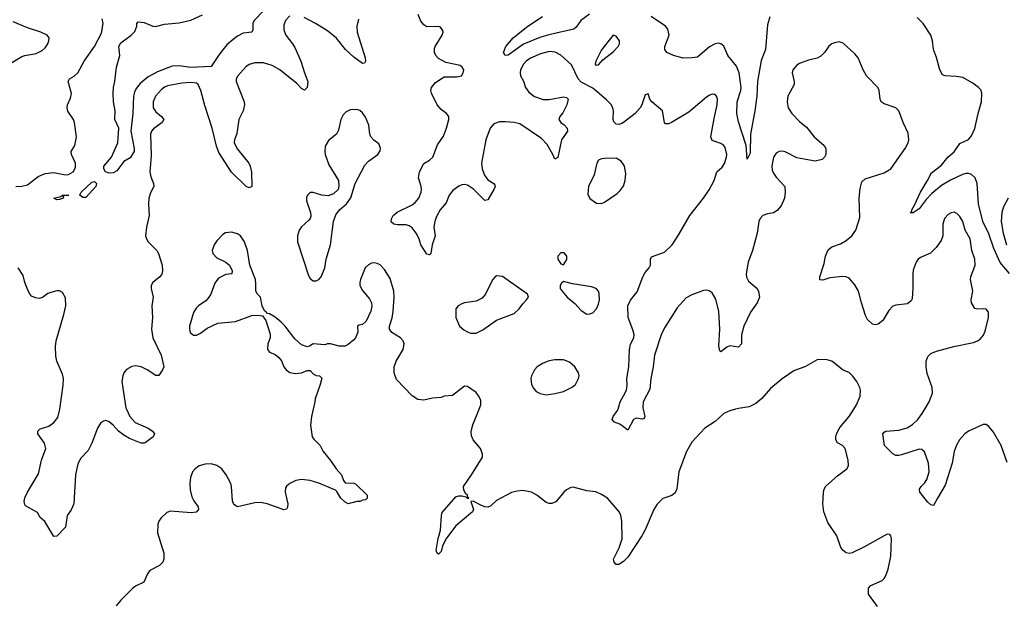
# Model space of a CAD drawing. Header units: inches. Extents: x 1449094 to 1618372, y 389908 to 534307.
# Tile 199 of 256: x 1555856 to 1562615, y 398687 to 402675. Entities that reach past the tile are written whole.
import ezdxf

# ---------------------------------------------------------------- set-up
doc = ezdxf.new("R2010")
doc.units = ezdxf.units.IN
doc.header["$MEASUREMENT"] = 0
for name, color, linetype in [('B5359', 7, 'Continuous'), ('B5369', 7, 'Continuous'), ('B5450', 7, 'Continuous'), ('B5460', 7, 'Continuous')]:
    doc.layers.add(name, color=color, linetype=linetype)

msp = doc.modelspace()

# ---------------------------------------------------------------- linework, layer by layer
at = {"layer": 'B5359', "color": 5}
for points, elevation in [([(1556589.7, 400000), (1556612, 399950), (1556649.2, 399909.2), (1556737.3, 399870), (1556766.8, 399850), (1556781, 399830), (1556771.3, 399810), (1556718, 399770), (1556710, 399766), (1556690, 399766.6), (1556610, 399798), (1556570, 399820.5), (1556533.3, 399850), (1556498.3, 399890), (1556470, 399912.8), (1556450, 399921.3), (1556430, 399918.7), (1556410, 399903.6), (1556388.9, 399870), (1556350, 399766.6), (1556324.8, 399715.2), (1556275.3, 399664.7), (1556254.5, 399625.5), (1556238.3, 399550), (1556227.7, 399350), (1556210, 399308.7), (1556182, 399270), (1556171.3, 399190), (1556110, 399128), (1556090, 399126), (1556028.9, 399228.9), (1555996.4, 399256.4), (1555978, 399290), (1555896.4, 399336.4), (1555890, 399346), (1555887, 399367), (1555890, 399391.3), (1555909.4, 399430), (1555985.1, 399554.9), (1556006.6, 399650), (1556036.2, 399730), (1556026.6, 399766.6), (1555980.9, 399830), (1555981.2, 399850), (1555995.5, 399864.5), (1556055.8, 399884.2), (1556091.1, 399908.9), (1556116.6, 399943.4), (1556130, 399991.3), (1556131.2, 400000)], 560), ([(1557870.4, 400000), (1557858, 399950), (1557852.7, 399890), (1557863.8, 399810), (1557874.2, 399794.2), (1557918.8, 399750), (1557938.8, 399710), (1557988.5, 399648.5), (1558027.7, 399590), (1558064, 399550), (1558078, 399510), (1558090, 399494), (1558150, 399492.7), (1558163.9, 399483.9), (1558242, 399410), (1558242, 399390), (1558230, 399378), (1558210, 399375.3), (1558193.7, 399366.3), (1558170, 399366), (1558110, 399349.3), (1558090, 399360.9), (1558060.7, 399390), (1558033.8, 399433.8), (1558023.2, 399443.2), (1557910, 399493), (1557850, 399509.6), (1557790, 399517.6), (1557750.4, 399509.6), (1557711.3, 399490), (1557687.9, 399472.1), (1557680.5, 399459.5), (1557679.1, 399430), (1557696.3, 399350), (1557693.2, 399326.8), (1557686.4, 399313.6), (1557670, 399309.5), (1557650, 399314.5), (1557554, 399350), (1557510, 399358.3), (1557470, 399357.4), (1557350, 399329.4), (1557326, 399346), (1557317, 399370), (1557309.6, 399470), (1557304.2, 399490), (1557273.7, 399550), (1557244.4, 399590), (1557210, 399613.3), (1557170, 399625), (1557130, 399623.5), (1557088.4, 399610), (1557059.5, 399590), (1557043.1, 399570), (1557027.8, 399530), (1557024.4, 399490), (1557026, 399446), (1557037.5, 399397.5), (1557050.4, 399370), (1557082, 399330), (1557084, 399310), (1557066.4, 399293.6), (1557032.9, 399287.1), (1556890, 399298.5), (1556865.5, 399290), (1556825.9, 399254.1), (1556810.3, 399230), (1556804.7, 399210), (1556801.2, 399150), (1556844.9, 399010), (1556846, 398970), (1556838, 398950), (1556814.7, 398925.3), (1556748.7, 398891.3), (1556733.4, 398870), (1556707.5, 398812.5), (1556650, 398784), (1556630, 398769.2), (1556550, 398689.3), (1556519.1, 398650)], 580), ([(1560000, 398954.8), (1559970, 398933.2), (1559950, 398934), (1559937.2, 398950), (1559932.7, 398970), (1559971.9, 399048.1), (1559990.8, 399110), (1559988.7, 399230), (1559982.7, 399270), (1559973.4, 399293.4), (1559890, 399389.5), (1559850, 399414), (1559811.3, 399431.3), (1559750, 399439.5), (1559655.2, 399464.8), (1559638.4, 399461.6), (1559610, 399446), (1559590.4, 399429.6), (1559535.6, 399364.4), (1559510, 399352), (1559490, 399352), (1559470, 399359.5), (1559405.2, 399410), (1559370, 399429.5), (1559310, 399440.5), (1559270, 399438), (1559232.9, 399427.1), (1559130, 399371.8), (1559090, 399337), (1559070, 399327.3), (1559049.7, 399329.7), (1559021.3, 399341.3), (1558970, 399369.2), (1558954, 399366), (1558970.8, 399310), (1558964.5, 399295.5), (1558850, 399199.3), (1558786.6, 399113.4), (1558759, 399061), (1558750, 399022), (1558730, 399004), (1558722, 399010), (1558716, 399030), (1558727.7, 399112.3), (1558743.5, 399170), (1558751.3, 399270), (1558756.9, 399290), (1558850, 399397.1), (1558870, 399405.3), (1558890, 399404.2), (1558917.5, 399397.5), (1558930, 399386.4), (1558939, 399390), (1558933.4, 399393.4), (1558931.1, 399410), (1558919.1, 399419.1), (1558904.4, 399444.4), (1558902.4, 399470), (1558958, 399550), (1559032.3, 399670), (1559032.7, 399690), (1559019.3, 399730), (1558969.5, 399789.5), (1558956.5, 399816.5), (1558956, 399850), (1558966.3, 399893.7), (1559009.7, 400000)], 580), ([(1560000, 399878.3), (1559976.4, 399896.4), (1559939, 399910), (1559924, 399930), (1559929.4, 399950), (1559960.5, 399990), (1559963.3, 400000)], 560)]:
    msp.add_lwpolyline(points, dxfattribs=dict(at, elevation=elevation))
at = {"layer": 'B5369', "color": 5}
for points, elevation in [([(1560769, 400000), (1560730, 399989.6), (1560690.3, 399969.7), (1560630, 399916.2), (1560559.1, 399870), (1560470, 399772.7), (1560432.7, 399710), (1560380.4, 399570), (1560366.9, 399453.1), (1560355.1, 399424.9), (1560332.4, 399407.6), (1560270, 399387), (1560231.6, 399348.4), (1560208.8, 399310), (1560149.2, 399170.8), (1560125.7, 399130), (1560030, 398984.5), (1560010, 398962), (1560000, 398954.8)], 580), ([(1560136.5, 400000), (1560147.7, 399950), (1560142.8, 399937.2), (1560130, 399932.3), (1560090, 399938.4), (1560070.4, 399929.6), (1560030, 399855.3), (1560000, 399878.3)], 560), ([(1561745.1, 398645.1), (1561682, 398730), (1561682, 398770), (1561698, 398790), (1561775.5, 398824.5), (1561790, 398836), (1561802, 398858), (1561817.7, 398902.3), (1561836.3, 398990), (1561840.9, 399110), (1561837.2, 399130), (1561830, 399139), (1561810, 399142.7), (1561650, 399051.5), (1561570, 399012.7), (1561550, 399009.2), (1561530, 399013.2), (1561510, 399028.7), (1561494, 399050), (1561465.2, 399130), (1561402.7, 399222.7), (1561375.3, 399295.3), (1561369.4, 399350), (1561372.8, 399427.2), (1561378.4, 399450), (1561390, 399470.8), (1561470, 399541.6), (1561534, 399590), (1561545.2, 399610), (1561543.7, 399650), (1561522.7, 399730), (1561504, 399750), (1561469.6, 399769.6), (1561458, 399790), (1561458.4, 399810), (1561463.6, 399830), (1561486.7, 399873.3), (1561550.9, 399949.1), (1561582.2, 400000)], 580), ([(1562634.5, 399634.5), (1562593.1, 399750), (1562541.5, 399841.5), (1562510, 399881.3), (1562490, 399894), (1562470, 399894.7), (1562370, 399849.7), (1562343.1, 399830), (1562307.4, 399790), (1562287, 399753), (1562271.4, 399710), (1562256.9, 399630), (1562210, 399478), (1562155.5, 399390), (1562130, 399339), (1562110, 399342.7), (1562090, 399360.9), (1562036, 399430), (1562032.3, 399450), (1562043.7, 399470), (1562067.6, 399492.4), (1562083.6, 399516.4), (1562098.8, 399570), (1562094.4, 399630), (1562068.1, 399708.1), (1562050, 399723.1), (1562030, 399725.6), (1561910, 399686), (1561890, 399680.9), (1561870, 399682.2), (1561850, 399694.3), (1561792, 399750), (1561782, 399830), (1561790, 399842.8), (1561802, 399850), (1561890, 399856.2), (1561948.2, 399871.8), (1561985.1, 399894.9), (1562022, 399930), (1562050.7, 399969.3), (1562068.8, 400000)], 560)]:
    msp.add_lwpolyline(points, dxfattribs=dict(at, elevation=elevation))
at = {"layer": 'B5450', "color": 5}
for points, elevation in [([(1557530, 402735.4), (1557466.5, 402670), (1557455.4, 402650), (1557455.5, 402604.5), (1557450.2, 402589.8), (1557390, 402583.2), (1557350, 402562), (1557320.8, 402539.2), (1557278.3, 402501.7), (1557260.3, 402479.7), (1557224.7, 402435.3), (1557170, 402353.2), (1557030, 402347.9), (1556950, 402359.4), (1556903.4, 402356.6), (1556801.9, 402318.1), (1556738.3, 402281.7), (1556682.7, 402237.3), (1556656.4, 402203.6), (1556643.2, 402176.8), (1556637.2, 402150), (1556631.8, 402030), (1556619.7, 401910), (1556641.6, 401790), (1556640.7, 401770), (1556613.2, 401726.8), (1556570, 401700.9), (1556523, 401637), (1556497.4, 401622.6), (1556470, 401621.3), (1556445.8, 401630), (1556434, 401650), (1556433.3, 401670), (1556486.6, 401730), (1556529.6, 401830), (1556536, 401930), (1556509.6, 401990), (1556512.3, 402050), (1556499.5, 402110), (1556498, 402170), (1556499.5, 402210), (1556509.6, 402250.4), (1556519.7, 402350), (1556543.5, 402430), (1556536.9, 402490), (1556550, 402516.5), (1556621.2, 402570), (1556645.6, 402594.4), (1556659, 402630), (1556659, 402650), (1556670, 402661), (1556710, 402654.9), (1556770, 402630.4), (1556788.7, 402628.7), (1556850, 402644.9), (1556950, 402654.7), (1557030, 402672.2), (1557110, 402707.8)], 540), ([(1555783.7, 402370), (1555870, 402422.6), (1555890.4, 402430.4), (1555970, 402443), (1556010, 402462.8), (1556030, 402481), (1556049.2, 402510), (1556056, 402530), (1556057.2, 402550), (1556044, 402570), (1556002, 402590), (1555910, 402618.7), (1555810, 402660.5)], 580), ([(1555828.7, 401530), (1555870, 401530.7), (1555910, 401541.4), (1555982.5, 401597.5), (1556030, 401618.9), (1556090, 401625.5), (1556170, 401610.2), (1556190, 401611.1), (1556223.5, 401630), (1556239.2, 401660.8), (1556238.2, 401690), (1556212.4, 401750), (1556208.3, 401770), (1556235.1, 401810), (1556245.4, 401870), (1556232.2, 401970), (1556225.1, 401990), (1556187.1, 402047.1), (1556180.9, 402070), (1556183.1, 402090), (1556204.6, 402135.4), (1556211.8, 402168.2), (1556188.8, 402251.2), (1556197.6, 402270), (1556230, 402287.1), (1556254.8, 402310), (1556297.4, 402390), (1556370, 402490.3), (1556417.6, 402582.4), (1556429.1, 402650), (1556421.3, 402681.3)], 560), ([(1557710, 402702.4), (1557679.5, 402670), (1557670, 402638), (1557670, 402604.7), (1557681.7, 402570), (1557728.5, 402510), (1557743.7, 402483.7), (1557786.3, 402390), (1557810.3, 402310), (1557834.6, 402250), (1557830, 402209.5), (1557810, 402191.8), (1557790, 402201.6), (1557758, 402238), (1557641, 402330), (1557590, 402359.8), (1557530, 402379.3), (1557470, 402378.7), (1557432.1, 402367.9), (1557408.6, 402351.4), (1557352.2, 402290), (1557342, 402270), (1557342, 402250), (1557395.8, 402110), (1557399.6, 402090), (1557390.3, 402050), (1557360.2, 401990), (1557346.4, 401893.6), (1557330.6, 401850), (1557329.1, 401830), (1557350, 401784.9), (1557427.7, 401690), (1557438, 401670), (1557448.2, 401628.2), (1557450, 401529.2), (1557430, 401519.5), (1557410, 401529.5), (1557310, 401627.7), (1557223.5, 401763.5), (1557206.2, 401806.2), (1557176.2, 401930), (1557126.5, 402086.5), (1557100.2, 402190), (1557081, 402230), (1557070, 402238.8), (1557030, 402242.9), (1556970, 402239.8), (1556870, 402219.8), (1556850, 402210.8), (1556830, 402194.7), (1556787.6, 402150), (1556772.1, 402110), (1556771.3, 402070), (1556790, 402042.3), (1556828.7, 402010), (1556844.4, 401990), (1556834.4, 401970), (1556773.3, 401926.7), (1556761.2, 401910), (1556754.5, 401890), (1556758.9, 401741.1), (1556750.1, 401630), (1556755.7, 401595.7), (1556774.7, 401550), (1556775.8, 401530), (1556753.4, 401486.6), (1556742.6, 401450), (1556739.7, 401410), (1556745.7, 401330), (1556725.3, 401250), (1556720.2, 401190), (1556725.8, 401170), (1556738.3, 401150), (1556796.5, 401090), (1556808.8, 401070), (1556834.4, 400990), (1556836.4, 400950), (1556831.6, 400928.4), (1556818, 400910), (1556770.6, 400870), (1556759.1, 400850), (1556758, 400830), (1556772.7, 400770), (1556762.4, 400710), (1556766.7, 400630), (1556761.1, 400550), (1556770.3, 400490), (1556827.6, 400370), (1556844.4, 400290), (1556837.3, 400270), (1556810, 400231.3), (1556790, 400231.1), (1556730.5, 400270.5), (1556690, 400289.8), (1556650, 400296.8), (1556626.2, 400293.8), (1556590, 400272.6), (1556571.6, 400250), (1556563.2, 400230), (1556558, 400190), (1556585.3, 400010), (1556589.7, 400000)], 560), ([(1558180.7, 402679.3), (1558170.3, 402629.7), (1558172.6, 402590), (1558227.1, 402412.9), (1558230.5, 402389.5), (1558223.6, 402376.4), (1558210, 402374), (1558150, 402416.9), (1558092.2, 402470), (1558030, 402548.4), (1557970, 402598.9), (1557887, 402650), (1557809.4, 402690)], 560), ([(1560000, 401970), (1559990, 401962.6), (1559970, 401956.3), (1559950, 401957), (1559933.6, 401973.6), (1559929.6, 401989.6), (1559931.3, 402050), (1559927.8, 402070), (1559913.9, 402093.9), (1559885.3, 402125.3), (1559790, 402206), (1559710, 402245.2), (1559689.7, 402269.7), (1559644.1, 402364.1), (1559570, 402432.6), (1559532.2, 402452.2), (1559490, 402456.8), (1559430, 402440.6), (1559361.5, 402410), (1559332.2, 402390), (1559313.7, 402370), (1559293.7, 402330), (1559291.2, 402310), (1559294.9, 402290), (1559313.7, 402253.7), (1559327.8, 402210), (1559350, 402177.2), (1559390, 402148.4), (1559450, 402126.7), (1559490, 402126.3), (1559590, 402144.9), (1559610, 402141), (1559621, 402130), (1559613, 402090), (1559584.2, 402035.8), (1559562.8, 402010), (1559556, 401990), (1559570.8, 401970), (1559593.4, 401953.4), (1559613.4, 401930), (1559616.3, 401910), (1559574.6, 401850), (1559550, 401728.7), (1559530, 401717.2), (1559516.3, 401750), (1559477.5, 401817.5), (1559439, 401859), (1559290, 401960.7), (1559250, 401969.8), (1559190, 401974), (1559150, 401973.3), (1559110, 401958.9), (1559085.5, 401930), (1559054.9, 401850), (1559026.2, 401690), (1559030.1, 401650.1), (1559046.7, 401606.7), (1559070, 401575.8), (1559110.8, 401550), (1559118.3, 401538.3), (1559120.4, 401530), (1559110.3, 401510), (1559070, 401438), (1559050, 401433.6), (1558970.4, 401510.4), (1558930, 401537.8), (1558910, 401543.4), (1558890, 401540.6), (1558870, 401531.8), (1558830, 401502.3), (1558803.5, 401470), (1558782.5, 401417.5), (1558743.2, 401370), (1558717.1, 401322.9), (1558705.2, 401290), (1558699.7, 401250), (1558708.7, 401190), (1558686.7, 401130), (1558677.3, 401070), (1558670, 401061.2), (1558650, 401065.2), (1558610, 401129.4), (1558597.7, 401170), (1558578.3, 401210), (1558550, 401246), (1558530, 401260.5), (1558510, 401266.6), (1558450, 401265.7), (1558424, 401270), (1558406.5, 401286.5), (1558407.5, 401307.5), (1558420.7, 401330), (1558446.4, 401353.6), (1558550, 401404), (1558570, 401419.6), (1558594.8, 401450), (1558611.8, 401490), (1558614, 401510), (1558612.1, 401530), (1558593.7, 401590), (1558599.7, 401630), (1558630, 401687.7), (1558670, 401710.7), (1558691.8, 401730), (1558724.1, 401815.9), (1558765.6, 401874.4), (1558786.3, 401930), (1558802, 401990), (1558800.9, 402010), (1558786, 402030), (1558750, 402058.4), (1558722.4, 402090), (1558683.6, 402170), (1558677.6, 402190), (1558682.4, 402210), (1558710, 402243.1), (1558770, 402282.4), (1558856.2, 402283.8), (1558889.3, 402290.7), (1558901.2, 402310), (1558904, 402330), (1558894, 402350), (1558879.6, 402359.6), (1558780.7, 402380.7), (1558730, 402408), (1558711.6, 402430), (1558704.2, 402450), (1558703.3, 402476.7), (1558708.3, 402491.7), (1558757.2, 402570), (1558764, 402590), (1558760.2, 402600.2), (1558744.7, 402624.7), (1558730, 402629.2), (1558650, 402625.2), (1558630, 402639.3), (1558610, 402666), (1558592, 402710)], 560), ([(1559767.1, 402712.9), (1559708.8, 402670), (1559676.2, 402623.8), (1559660.7, 402610), (1559488.3, 402571.7), (1559426.7, 402553.3), (1559314, 402506), (1559210, 402432.3), (1559188.4, 402428.4), (1559177.2, 402450), (1559192, 402490), (1559243, 402550), (1559343.5, 402630), (1559443.9, 402696.1)], 540), ([(1560000, 401680.8), (1559984.2, 401704.2), (1559950, 401724.2), (1559870, 401722.4), (1559850, 401719.7), (1559830, 401709.5), (1559817, 401690), (1559799.5, 401610), (1559760.8, 401530), (1559756.1, 401476.1), (1559770, 401446.7), (1559816.1, 401416.1), (1559850, 401413.8), (1559870, 401422), (1559958, 401482), (1559979, 401501), (1559999.7, 401530), (1560000, 401531)], 580), ([(1559009.7, 400000), (1559022, 400030), (1559020.4, 400060.4), (1559008.7, 400090), (1558990, 400115.3), (1558930, 400155.3), (1558910, 400158), (1558826, 400094), (1558770, 400089.2), (1558750, 400081.2), (1558690, 400075.1), (1558630, 400062.7), (1558590, 400066), (1558550, 400092.7), (1558442.9, 400202.9), (1558426.6, 400250), (1558426.6, 400290), (1558440.9, 400330), (1558489.3, 400410), (1558495.1, 400450), (1558489, 400470), (1558469, 400490), (1558410, 400526.6), (1558394.5, 400550), (1558394, 400570), (1558412.9, 400627.1), (1558420.7, 400670), (1558427.3, 400770), (1558425.1, 400810), (1558398.2, 400898.2), (1558359.8, 400959.8), (1558330, 400991.2), (1558310, 401001.7), (1558290, 401004.7), (1558270, 401002.2), (1558250, 400992.4), (1558227.8, 400970), (1558196, 400890), (1558190.3, 400870), (1558191.8, 400850), (1558210, 400815.5), (1558257, 400757), (1558270.4, 400730), (1558272.5, 400707.5), (1558265.8, 400674.2), (1558235.2, 400604.8), (1558210, 400582), (1558183.6, 400576.4), (1558174, 400570), (1558178, 400530), (1558161, 400490), (1558150, 400475.3), (1558110, 400444), (1558090, 400434), (1558050, 400433.2), (1557990, 400448.7), (1557970, 400448.7), (1557950, 400442), (1557871.6, 400448.4), (1557846.4, 400433.6), (1557829.3, 400429.3), (1557790, 400442), (1557744.1, 400484.1), (1557677.2, 400570), (1557650, 400597.2), (1557610, 400632.7), (1557570, 400654), (1557556.4, 400656.4), (1557546, 400670), (1557535.3, 400675.3), (1557521.2, 400710), (1557509.2, 400770), (1557489.3, 400790), (1557477.2, 400810), (1557478, 400862), (1557473.7, 400890), (1557435.8, 400990), (1557418.7, 401090), (1557399.6, 401150), (1557371.6, 401190), (1557350, 401205.1), (1557310, 401215.6), (1557268.5, 401211.5), (1557250, 401200.9), (1557210, 401157), (1557190, 401129.4), (1557176, 401090), (1557181.1, 401070), (1557210, 401039.5), (1557271.3, 401010), (1557296, 400990), (1557314.8, 400950), (1557312, 400930), (1557270, 400925.2), (1557220.4, 400899.6), (1557194.4, 400865.6), (1557167.2, 400790), (1557150, 400762.9), (1557134.7, 400745.3), (1557083.1, 400710), (1557066.6, 400693.4), (1557050, 400663.7), (1557022.6, 400570), (1557020.7, 400550), (1557026.8, 400526.8), (1557048.2, 400508.2), (1557070, 400509), (1557097.4, 400522.6), (1557143.7, 400556.3), (1557215.3, 400590), (1557338, 400602), (1557450, 400643), (1557490, 400646.8), (1557522, 400642), (1557546, 400610), (1557574.4, 400514.4), (1557574.8, 400490), (1557558.8, 400450), (1557556, 400410), (1557570, 400391.3), (1557610, 400374.8), (1557635.9, 400355.9), (1557653.2, 400333.2), (1557670, 400292), (1557684.7, 400270), (1557710.9, 400250.9), (1557750, 400244), (1557790, 400250.6), (1557830, 400266), (1557850, 400264.7), (1557870, 400242), (1557890, 400232), (1557914, 400230), (1557930, 400214), (1557919.1, 400170), (1557884, 400070), (1557882.8, 400050), (1557870.4, 400000)], 580), ([(1556131.2, 400000), (1556154.9, 400165.1), (1556156.5, 400210), (1556150, 400240.9), (1556109.7, 400330), (1556103.6, 400363.6), (1556101.2, 400430), (1556107.1, 400470), (1556159.2, 400650), (1556172, 400710), (1556170, 400764), (1556150, 400802), (1556130, 400812), (1556110, 400812), (1556070, 400802), (1556050, 400794.5), (1556012.7, 400767.3), (1555990, 400760.5), (1555963.7, 400763.7), (1555937.1, 400777.1), (1555927, 400787), (1555913.7, 400813.7), (1555891.2, 400870), (1555878.6, 400918.6), (1555844.7, 400970)], 560), ([(1559963.3, 400000), (1559977.2, 400050), (1560000, 400092.2)], 560)]:
    msp.add_lwpolyline(points, dxfattribs=dict(at, elevation=elevation))
for points, elevation in [([(1559930, 402569), (1559850, 402469.2), (1559811.3, 402390), (1559806, 402370), (1559810, 402362), (1559830, 402366), (1559860.1, 402399.9), (1559930, 402454.9), (1559964.5, 402490), (1559974, 402510), (1559974, 402530), (1559950, 402561.2)], 560), ([(1558170, 402059.5), (1558124.7, 402055.3), (1558098, 402042), (1558077.3, 402022.7), (1558059.3, 401990), (1558044.1, 401915.9), (1558030.6, 401890), (1557974.7, 401845.3), (1557953.5, 401806.5), (1557950.3, 401770), (1557953.7, 401750), (1557977.8, 401677.8), (1558044, 401570), (1558047.1, 401532.9), (1558041, 401510), (1558010, 401479), (1557973.7, 401466.3), (1557930.7, 401469.3), (1557870.7, 401489.3), (1557850, 401489.2), (1557830.8, 401470), (1557825.3, 401454.7), (1557824.4, 401430), (1557853, 401350), (1557854.6, 401325.4), (1557850.6, 401310), (1557841.7, 401298.3), (1557790, 401252), (1557775.3, 401230), (1557763.6, 401190), (1557764, 401150), (1557838.5, 400918.5), (1557850, 400898), (1557870, 400881), (1557890, 400881), (1557910, 400891), (1557925.2, 400910), (1557949.6, 400970.4), (1557960.5, 401030), (1557989.7, 401130), (1558009.4, 401290), (1558025.6, 401334.4), (1558051.4, 401368.6), (1558099.3, 401410), (1558130, 401451.3), (1558158, 401550), (1558224.9, 401675.1), (1558250, 401703), (1558314, 401750), (1558330, 401774), (1558332.9, 401792.9), (1558322, 401822), (1558287.2, 401847.2), (1558266, 401870), (1558259.3, 401890), (1558251.8, 401950), (1558230, 402005.2), (1558210, 402035.1), (1558190, 402052)], 580), ([(1556290, 401453.2), (1556268, 401470), (1556277.2, 401490), (1556350, 401559.5), (1556370, 401564.4), (1556382, 401550), (1556377.6, 401530), (1556310, 401453.2)], 540), ([(1556110, 401439), (1556089.3, 401450), (1556138.6, 401461.4), (1556150.6, 401470.6), (1556194, 401470), (1556152.7, 401467.3), (1556156.9, 401456.9), (1556150, 401447.3), (1556130, 401439.3)], 540), ([(1559570, 401074), (1559550.7, 401050), (1559550.8, 401030), (1559570, 400998), (1559590, 400991.3), (1559611.5, 401028.5), (1559611.6, 401050), (1559593, 401073)], 580), ([(1559130, 400917), (1559118.8, 400910), (1559103.8, 400890), (1559051.6, 400788.4), (1559030, 400762), (1558990, 400742.4), (1558910, 400731.5), (1558890, 400724.5), (1558866.8, 400710), (1558850.7, 400690), (1558850.5, 400630), (1558875.5, 400570), (1558904.2, 400544.2), (1558930, 400530.4), (1558950, 400523), (1558990, 400522), (1559034.9, 400545.1), (1559128, 400612), (1559250, 400657.3), (1559285.2, 400690), (1559310, 400724.7), (1559335.3, 400750), (1559348.7, 400770), (1559342, 400790), (1559170, 400911.6)], 580), ([(1559590, 400878), (1559575.3, 400864.7), (1559566, 400850), (1559566, 400830), (1559578.8, 400810), (1559614, 400770), (1559666.1, 400726.1), (1559710, 400677.1), (1559750, 400652.7), (1559770, 400654.4), (1559790, 400662.4), (1559816.3, 400690), (1559830, 400721), (1559836.3, 400750), (1559834.5, 400794.5), (1559829.4, 400810), (1559812.7, 400830), (1559780.8, 400840.8), (1559650, 400861.6)], 580), ([(1559530, 400339.8), (1559490, 400332.2), (1559450, 400316.8), (1559407.4, 400290), (1559388.9, 400270), (1559368.8, 400230), (1559365.3, 400210), (1559370.4, 400170), (1559383.4, 400143.4), (1559402, 400122), (1559428.5, 400108.5), (1559470, 400099.5), (1559530, 400107), (1559590, 400121.3), (1559649.6, 400150.4), (1559672.3, 400170), (1559692, 400210), (1559696.2, 400230), (1559691.8, 400250), (1559667.6, 400290), (1559630, 400323.5), (1559590, 400339.3)], 580)]:
    msp.add_lwpolyline(points, close=True, dxfattribs=dict(at, elevation=elevation))
at = {"layer": 'B5460', "color": 5}
for points, elevation in [([(1561004.8, 402695.2), (1560990, 402639), (1560975, 402470), (1560945, 402395), (1560920.2, 402250), (1560915.2, 402150), (1560902.7, 402050), (1560872.9, 401890), (1560870, 401758), (1560850, 401718), (1560842, 401810), (1560790, 401973.2), (1560778.9, 402030), (1560781.9, 402110), (1560806.5, 402190), (1560808.4, 402210), (1560795.8, 402310), (1560775.6, 402355.6), (1560717.8, 402430), (1560690, 402493.2), (1560670, 402509.2), (1560650, 402513.2), (1560630, 402509.2), (1560590.4, 402489.6), (1560510, 402418.4), (1560472.1, 402412.1), (1560410, 402411.6), (1560344, 402430), (1560299.3, 402450), (1560283.7, 402470), (1560285.6, 402490), (1560313.3, 402570), (1560305.1, 402610), (1560289.4, 402630), (1560190, 402698)], 540), ([(1562651.3, 400931.3), (1562587.2, 401007.2), (1562543.8, 401103.8), (1562510, 401205.3), (1562468.4, 401290), (1562437.5, 401410), (1562428.5, 401550), (1562414.5, 401590), (1562390, 401611.9), (1562370, 401618.6), (1562350, 401618.7), (1562327.3, 401612.7), (1562246.2, 401573.8), (1562184.5, 401535.5), (1562118.4, 401481.6), (1562079.7, 401440.3), (1562030, 401376.3), (1561990, 401349.5), (1561969.2, 401349.2), (1561979.3, 401360.7), (1561979.3, 401370), (1561999, 401401), (1562040.7, 401490), (1562088.9, 401570), (1562115.5, 401624.5), (1562184.9, 401675.1), (1562227.6, 401730), (1562270, 401766.7), (1562310, 401824.4), (1562370, 401853), (1562390, 401877.3), (1562412.7, 401927.3), (1562434.6, 402030), (1562458, 402110), (1562460.5, 402170), (1562453.3, 402193.3), (1562438, 402210), (1562398.9, 402238.9), (1562330, 402278), (1562285.6, 402285.6), (1562209.6, 402289.6), (1562190, 402297.2), (1562171.8, 402330), (1562150, 402415.3), (1562129.7, 402469.7), (1562122, 402530), (1562110, 402568.7), (1562057.6, 402650), (1562016.2, 402690)], 540), ([(1562068.8, 400000), (1562098.3, 400050), (1562121.1, 400110), (1562120.4, 400150), (1562085.9, 400245.9), (1562077.8, 400290), (1562078.9, 400330), (1562090, 400361.3), (1562110, 400381.5), (1562150, 400398.9), (1562269.7, 400430.3), (1562402.7, 400457.3), (1562431.3, 400468.7), (1562450, 400482), (1562471.3, 400508.7), (1562483.8, 400536.2), (1562505.6, 400630), (1562506.8, 400666.8), (1562490, 400686), (1562470, 400689.4), (1562430, 400686.6), (1562412.5, 400692.5), (1562389.6, 400729.6), (1562387.3, 400750), (1562398, 400810), (1562382, 400890), (1562384.5, 400910), (1562414.2, 400990), (1562413.3, 401030), (1562391.9, 401090), (1562379.8, 401170), (1562345.7, 401230), (1562329.6, 401290), (1562310, 401323.7), (1562290, 401343.7), (1562270, 401352.3), (1562250, 401349.4), (1562230, 401338), (1562204.4, 401310), (1562192.7, 401270), (1562192.4, 401190), (1562180.6, 401159.4), (1562146.4, 401110), (1562109.1, 401070.9), (1562039.2, 401040.8), (1562024.9, 401030), (1562010.3, 401009.7), (1561990, 400954), (1561986.3, 400930), (1561987.6, 400832.4), (1561982, 400758), (1561976.4, 400743.6), (1561950, 400724.5), (1561870, 400715.1), (1561850, 400706.6), (1561821.8, 400678.2), (1561781.3, 400610), (1561750, 400582.9), (1561730, 400578.4), (1561710, 400584.5), (1561675.2, 400615.2), (1561662.4, 400642.4), (1561634.6, 400730), (1561613.6, 400810), (1561590, 400854.7), (1561550, 400899.7), (1561530, 400909.7), (1561507.7, 400912.3), (1561416.8, 400903.2), (1561370, 400885.2), (1561349.4, 400889.4), (1561349.4, 400910), (1561378.7, 401001.3), (1561387.8, 401050), (1561406.1, 401093.9), (1561430, 401114.9), (1561490, 401135.3), (1561530, 401159.5), (1561567.8, 401190), (1561596.3, 401230), (1561623.3, 401316.7), (1561619.1, 401450), (1561625.2, 401514.8), (1561638, 401562), (1561658.9, 401581.1), (1561790, 401623.7), (1561836.2, 401650), (1561935.1, 401790), (1561955.8, 401830), (1561959.7, 401850), (1561955.8, 401895.8), (1561921.1, 401970), (1561891.2, 402050), (1561869.8, 402069.8), (1561790, 402097.6), (1561769.4, 402110), (1561762.9, 402130), (1561755.6, 402190), (1561748.1, 402208.1), (1561669.6, 402289.6), (1561647, 402330), (1561612.7, 402412.7), (1561590, 402441.2), (1561510, 402513.2), (1561482, 402522), (1561450, 402517.2), (1561430, 402509.2), (1561410, 402493.2), (1561380.7, 402450), (1561355.6, 402424.4), (1561330, 402412), (1561270, 402396.2), (1561210, 402374), (1561190, 402362), (1561164.4, 402330), (1561159.5, 402310), (1561172.2, 402250), (1561172, 402230), (1561128.9, 402150), (1561123.6, 402110), (1561130.2, 402070.2), (1561157.1, 402030), (1561210, 401975.5), (1561258, 401938), (1561310.6, 401870), (1561378, 401810), (1561390.4, 401790), (1561390.6, 401750), (1561380.7, 401730), (1561364.4, 401715.6), (1561316.1, 401703.9), (1561190, 401726.2), (1561110, 401768.3), (1561090, 401772), (1561070, 401769.7), (1561050, 401758.7), (1561030.3, 401730), (1561018.9, 401670), (1561022.2, 401642.2), (1561030, 401622), (1561050, 401593.4), (1561107.7, 401530), (1561110.5, 401490.5), (1561106.7, 401450), (1561084.2, 401395.8), (1561056.3, 401363.7), (1561030, 401349.6), (1560990, 401342.4), (1560957.3, 401330), (1560939.5, 401310), (1560930.4, 401290), (1560917.8, 401210), (1560886.9, 401090), (1560855.6, 401010), (1560843.1, 400930), (1560845.7, 400905.7), (1560859.9, 400879.9), (1560918.8, 400830), (1560927.9, 400807.9), (1560933.4, 400770), (1560919.1, 400730), (1560873.8, 400666.2), (1560826.7, 400570), (1560810.3, 400510), (1560810, 400449), (1560790, 400427), (1560730, 400435.1), (1560710, 400426), (1560670, 400393.2), (1560661.2, 400401.2), (1560656.1, 400436.1), (1560661.2, 400550), (1560654.7, 400670), (1560635.1, 400755.1), (1560610, 400798.9), (1560590, 400812.1), (1560570, 400816.4), (1560550, 400814.2), (1560470, 400786.4), (1560430, 400764.2), (1560370, 400695.6), (1560282.1, 400557.9), (1560260.4, 400510), (1560213.4, 400370), (1560204, 400290), (1560188.5, 400211.5), (1560181.7, 400138.3), (1560136.5, 400050), (1560134.3, 400010), (1560136.5, 400000)], 560), ([(1560000, 400092.2), (1560020.4, 400130), (1560025.6, 400165.6), (1560023.1, 400210), (1560037.6, 400290), (1560041.8, 400410), (1560050, 400447.3), (1560071.6, 400490), (1560073.3, 400513.3), (1560065.4, 400545.4), (1560032, 400630), (1560031.3, 400710), (1560050, 400748), (1560093.8, 400806.2), (1560133.2, 400910), (1560150, 400938.3), (1560176.9, 400970), (1560185.4, 400990), (1560187.3, 401030), (1560194.2, 401045.8), (1560281.5, 401078.5), (1560334.3, 401130), (1560381.1, 401198.9), (1560455.3, 401330), (1560550.7, 401450), (1560590, 401507.2), (1560623.1, 401570), (1560640.5, 401630), (1560678.7, 401661.3), (1560693.4, 401686.6), (1560708.7, 401730), (1560709.8, 401750), (1560698.3, 401798.3), (1560690, 401811.1), (1560670, 401824.4), (1560610, 401845.6), (1560601.1, 401870), (1560622.3, 401997.7), (1560644, 402090), (1560645.1, 402130), (1560639.3, 402150), (1560630, 402161.2), (1560622, 402162), (1560610, 402162.7), (1560590, 402154.5), (1560570, 402142.9), (1560450, 402041), (1560330, 401968.6), (1560310, 401959.7), (1560290, 401959.5), (1560282.4, 401970), (1560267.6, 402050), (1560195.1, 402110), (1560181.2, 402130), (1560170, 402166), (1560150, 402158), (1560126.7, 402090), (1560115.8, 402070), (1560080.3, 402030), (1560000, 401970)], 560), ([(1560000, 401531), (1560012.8, 401570), (1560018, 401618), (1560008.4, 401668.4), (1560000, 401680.8)], 580), ([(1562642.3, 401450), (1562610.2, 401389.8), (1562598.4, 401350), (1562593.6, 401290), (1562607.5, 401210), (1562630.2, 401129.8)], 540), ([(1561582.2, 400000), (1561600.7, 400030), (1561625.6, 400090), (1561627.6, 400130), (1561622.9, 400150), (1561602.9, 400190), (1561572.3, 400230), (1561550, 400252), (1561510, 400267.3), (1561430, 400329.7), (1561390, 400341.3), (1561330, 400338), (1561250, 400293.6), (1561170, 400263.6), (1561090, 400209.6), (1561010, 400142.9), (1560950, 400072.3), (1560910, 400038), (1560864.7, 400015.3), (1560790, 400005.6), (1560769, 400000)], 580)]:
    msp.add_lwpolyline(points, dxfattribs=dict(at, elevation=elevation))

doc.saveas('drawing.dxf')
